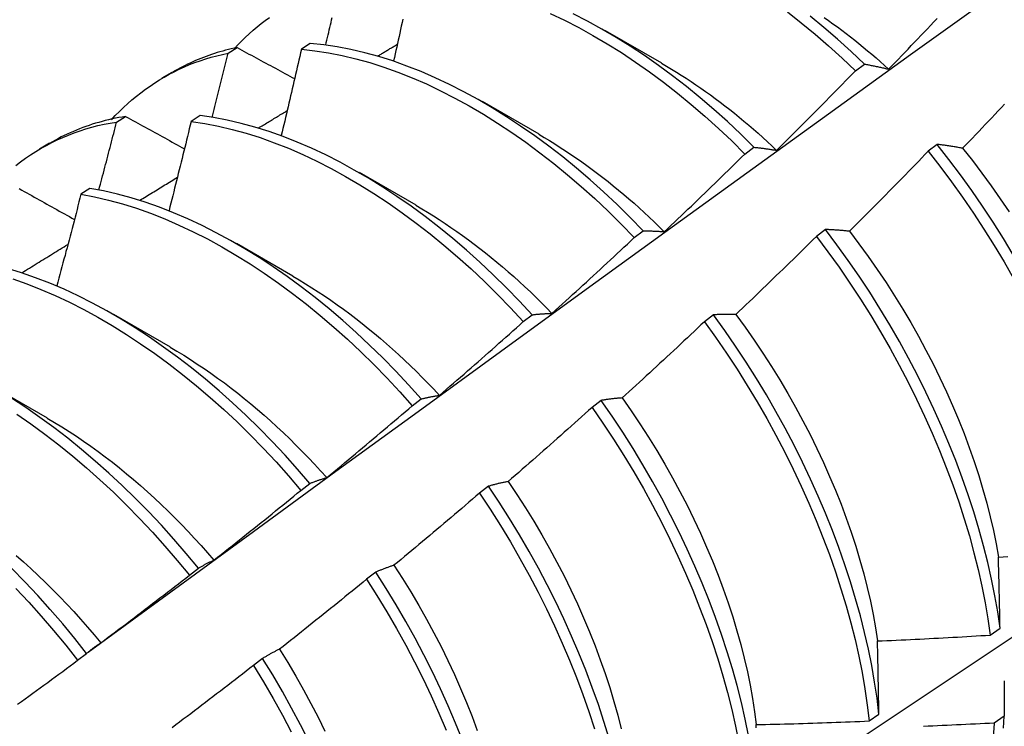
# Model space of a CAD drawing. Header units: inches. Extents: x 17 to 237, y 17 to 149.
# Tile 91 of 115: x 223.472 to 223.75, y 81.014 to 81.214. Entities that reach past the tile are written whole.
import ezdxf

# ---------------------------------------------------------------- set-up
doc = ezdxf.new("R2010")
doc.units = ezdxf.units.IN
doc.header["$MEASUREMENT"] = 0
doc.layers.add('Visible Edges(ANSI)', color=7, linetype='Continuous', lineweight=25)

msp = doc.modelspace()

# ---------------------------------------------------------------- linework, layer by layer
at = {"layer": 'Visible Edges(ANSI)'}
for p, q in [((223.63727, 81.21147), (223.65328, 81.20225)), ((223.5538, 81.20777), (223.55127, 81.20612)), ((223.5305, 81.20503), (223.53305, 81.2066)), ((223.70816, 81.20003), (223.71069, 81.20193)), ((223.51189, 81.19805), (223.5147, 81.19968)), ((223.60247, 81.19138), (223.61848, 81.18216)), ((223.52256, 81.18732), (223.52004, 81.18566)), ((223.49894, 81.18551), (223.50149, 81.1871)), ((223.47709, 81.17796), (223.4799, 81.17959)), ((223.73131, 81.17919), (223.72876, 81.17724)), ((223.67686, 81.17646), (223.67939, 81.17836)), ((223.56767, 81.17129), (223.58368, 81.16207)), ((223.49137, 81.16672), (223.48885, 81.16505)), ((223.64551, 81.15278), (223.64805, 81.1547)), ((223.69966, 81.15509), (223.6971, 81.15314)), ((223.53287, 81.15119), (223.54888, 81.14198)), ((223.49807, 81.1311), (223.51408, 81.12189)), ((223.61411, 81.12902), (223.61665, 81.13094)), ((223.66794, 81.13092), (223.66537, 81.12897)), ((223.46327, 81.11101), (223.47929, 81.1018)), ((223.58265, 81.10517), (223.5852, 81.1071)), ((223.63615, 81.10669), (223.63357, 81.10473)), ((223.55113, 81.08123), (223.55368, 81.08317)), ((223.60427, 81.0824), (223.6017, 81.08043)), ((223.51955, 81.05721), (223.52211, 81.05916)), ((223.57232, 81.05804), (223.56974, 81.05607)), ((223.74634, 81.04025), (223.74911, 81.04222)), ((223.4879, 81.03312), (223.49046, 81.03507)), ((223.54029, 81.03364), (223.5377, 81.03166)), ((223.71203, 81.01593), (223.71481, 81.01789)), ((223.75028, 81.01726), (223.74745, 81.01532))]:
    msp.add_line(p, q, dxfattribs=at)
at = {"layer": 'Visible Edges(ANSI)', "flags": 128}
for points in [[(223.4909, 81.03544), (223.5143, 81.05254), (223.53767, 81.0696), (223.56102, 81.08662), (223.58434, 81.1036), (223.60763, 81.12054), (223.6309, 81.13744), (223.65414, 81.1543), (223.67736, 81.17111), (223.70056, 81.18788), (223.72374, 81.2046), (223.7469, 81.22128), (223.77005, 81.2379), (223.79318, 81.25448), (223.81629, 81.271), (223.83939, 81.28748), (223.86248, 81.3039), (223.88555, 81.32027), (223.90862, 81.33658), (223.93168, 81.35283)], [(223.62171, 81.21626), (223.62575, 81.21434), (223.62979, 81.21227), (223.63383, 81.21004), (223.63786, 81.20767), (223.64188, 81.20516), (223.64589, 81.2025), (223.64988, 81.19971), (223.65385, 81.19677), (223.65778, 81.19371), (223.66168, 81.19051), (223.66555, 81.18718), (223.66937, 81.18373), (223.67314, 81.18015), (223.67686, 81.17646)], [(223.67939, 81.17836), (223.67567, 81.18205), (223.67189, 81.18562), (223.66807, 81.18906), (223.6642, 81.19238), (223.66029, 81.19557), (223.65636, 81.19863), (223.65239, 81.20155), (223.6484, 81.20433), (223.64439, 81.20698), (223.64037, 81.20948), (223.63633, 81.21184), (223.63229, 81.21405), (223.62825, 81.21611)], [(223.68888, 81.2167), (223.69281, 81.21363), (223.69671, 81.21042), (223.70057, 81.20708), (223.70439, 81.20362), (223.70816, 81.20003)], [(223.71069, 81.20193), (223.70692, 81.20551), (223.70309, 81.20897), (223.69923, 81.21229), (223.69533, 81.21549)], [(223.53225, 81.20626), (223.53328, 81.20736), (223.53433, 81.20843), (223.53539, 81.20948), (223.53648, 81.21049), (223.53759, 81.21148), (223.53872, 81.21244), (223.53986, 81.21337), (223.54103, 81.21427), (223.54221, 81.21514)], [(223.55816, 81.20731), (223.55833, 81.20803), (223.5585, 81.20874), (223.55866, 81.20945), (223.55883, 81.21016), (223.559, 81.21087), (223.55916, 81.21159), (223.55933, 81.2123), (223.5595, 81.21301), (223.55966, 81.21372), (223.55983, 81.21444), (223.55999, 81.21515)], [(223.57999, 81.21463), (223.57978, 81.21365), (223.57956, 81.21266), (223.57934, 81.21168), (223.57913, 81.21069), (223.57891, 81.20971), (223.57869, 81.20872), (223.57847, 81.20774), (223.57825, 81.20675), (223.57804, 81.20577), (223.57782, 81.20478), (223.5776, 81.2038), (223.57738, 81.20281)], [(223.69933, 81.21511), (223.70057, 81.21424), (223.7018, 81.21335), (223.70304, 81.21245), (223.70427, 81.21153), (223.7055, 81.2106), (223.70672, 81.20965), (223.70794, 81.20869), (223.70916, 81.20771), (223.71037, 81.20672), (223.71158, 81.20571), (223.71278, 81.20469), (223.71398, 81.20366), (223.71518, 81.20261), (223.71637, 81.20154), (223.71755, 81.20046)], [(223.71755, 81.20046), (223.71847, 81.20141), (223.71939, 81.20237), (223.72031, 81.20332), (223.72123, 81.20427), (223.72214, 81.20523), (223.72306, 81.20618), (223.72397, 81.20714), (223.72489, 81.20809), (223.7258, 81.20905), (223.72672, 81.21001), (223.72763, 81.21097), (223.72854, 81.21193), (223.72945, 81.21289), (223.73036, 81.21385), (223.73127, 81.21481)], [(223.64805, 81.1547), (223.64438, 81.15849), (223.64065, 81.16217), (223.63686, 81.16572), (223.63304, 81.16916), (223.62917, 81.17246), (223.62526, 81.17565), (223.62132, 81.1787), (223.61735, 81.18161), (223.61336, 81.18439), (223.60935, 81.18703), (223.60532, 81.18953), (223.60129, 81.19189), (223.59725, 81.19409), (223.59321, 81.19615), (223.58917, 81.19805), (223.58515, 81.19979), (223.58113, 81.20138), (223.57714, 81.2028), (223.57316, 81.20406), (223.56922, 81.20515), (223.5653, 81.20607), (223.56142, 81.20681), (223.55759, 81.20738), (223.5538, 81.20777)], [(223.57289, 81.20421), (223.57312, 81.20435), (223.57335, 81.20449), (223.57358, 81.20462), (223.57382, 81.20476), (223.57405, 81.2049), (223.57428, 81.20504), (223.57451, 81.20518), (223.57474, 81.20532), (223.57497, 81.20546), (223.5752, 81.20559), (223.57543, 81.20573), (223.57566, 81.20587), (223.57589, 81.20601), (223.57612, 81.20615), (223.57635, 81.20629), (223.57658, 81.20642), (223.57681, 81.20656), (223.57705, 81.2067), (223.57728, 81.20684), (223.57751, 81.20698), (223.57774, 81.20712), (223.57797, 81.20726), (223.5782, 81.20739), (223.57843, 81.20753)], [(223.49746, 81.18616), (223.49858, 81.18736), (223.49972, 81.18852), (223.50089, 81.18965), (223.50209, 81.19075), (223.5033, 81.19181), (223.50454, 81.19284), (223.50581, 81.19383), (223.50709, 81.19479), (223.5084, 81.19571), (223.50973, 81.1966), (223.51108, 81.19744), (223.51245, 81.19826), (223.51384, 81.19903), (223.51526, 81.19977), (223.51669, 81.20047), (223.51815, 81.20113), (223.51963, 81.20176), (223.52112, 81.20234), (223.52264, 81.20289), (223.52417, 81.2034), (223.52572, 81.20387), (223.5273, 81.2043), (223.52889, 81.20468), (223.5305, 81.20503)], [(223.53305, 81.2066), (223.53223, 81.20643), (223.53142, 81.20624), (223.53061, 81.20605), (223.5298, 81.20584), (223.529, 81.20562), (223.52821, 81.2054), (223.52742, 81.20516), (223.52663, 81.20491), (223.52585, 81.20465), (223.52507, 81.20439), (223.5243, 81.20411), (223.52354, 81.20382), (223.52278, 81.20352), (223.52202, 81.20321), (223.52127, 81.2029), (223.52053, 81.20257), (223.51979, 81.20223), (223.51905, 81.20188), (223.51832, 81.20152), (223.5176, 81.20116), (223.51688, 81.20078), (223.51617, 81.20039), (223.51546, 81.2), (223.51476, 81.19959)], [(223.52602, 81.18684), (223.52621, 81.1876), (223.5264, 81.18835), (223.52659, 81.18911), (223.52678, 81.18987), (223.52697, 81.19063), (223.52716, 81.19139), (223.52734, 81.19215), (223.52753, 81.1929), (223.52772, 81.19366), (223.52791, 81.19442), (223.52809, 81.19518), (223.52828, 81.19594), (223.52847, 81.19669), (223.52865, 81.19745), (223.52884, 81.19821), (223.52902, 81.19897), (223.52921, 81.19973), (223.52939, 81.20048), (223.52958, 81.20124), (223.52976, 81.202), (223.52995, 81.20276), (223.53013, 81.20352), (223.53031, 81.20427), (223.5305, 81.20503)], [(223.53305, 81.2066), (223.53372, 81.20624), (223.5344, 81.20587), (223.53507, 81.2055), (223.53575, 81.20514), (223.53643, 81.20477), (223.5371, 81.20441), (223.53778, 81.20404), (223.53846, 81.20367), (223.53914, 81.20331), (223.53982, 81.20294), (223.54049, 81.20258), (223.54117, 81.20221), (223.54185, 81.20184), (223.54253, 81.20148), (223.54321, 81.20111), (223.5439, 81.20074), (223.54458, 81.20038), (223.54526, 81.20001), (223.54594, 81.19964), (223.54662, 81.19927), (223.54731, 81.19891), (223.54799, 81.19854), (223.54867, 81.19817), (223.54936, 81.19781)], [(223.55127, 81.20612), (223.55104, 81.20511), (223.55081, 81.20409), (223.55057, 81.20307), (223.55034, 81.20205), (223.55011, 81.20104), (223.54987, 81.20002), (223.54964, 81.199), (223.5494, 81.19798), (223.54916, 81.19696), (223.54893, 81.19595), (223.54869, 81.19493), (223.54845, 81.19391), (223.54821, 81.19289), (223.54798, 81.19187), (223.54774, 81.19085), (223.5475, 81.18983), (223.54726, 81.18882), (223.54702, 81.1878), (223.54678, 81.18678), (223.54654, 81.18576), (223.54629, 81.18474), (223.54605, 81.18372), (223.54581, 81.1827), (223.54557, 81.18168)], [(223.55127, 81.20612), (223.55507, 81.20572), (223.55891, 81.20514), (223.56279, 81.20438), (223.5667, 81.20345), (223.57065, 81.20235), (223.57463, 81.20108), (223.57862, 81.19964), (223.58264, 81.19804), (223.58667, 81.19629), (223.5907, 81.19437), (223.59474, 81.19231), (223.59878, 81.19009), (223.60282, 81.18772), (223.60684, 81.18521), (223.61085, 81.18256), (223.61484, 81.17977), (223.61881, 81.17684), (223.62275, 81.17378), (223.62665, 81.17059), (223.63052, 81.16727), (223.63434, 81.16383), (223.63812, 81.16027), (223.64184, 81.15658), (223.64551, 81.15278)], [(223.65328, 81.20214), (223.65467, 81.20133), (223.65606, 81.2005), (223.65745, 81.19965), (223.65884, 81.19879), (223.66022, 81.1979), (223.6616, 81.19699), (223.66299, 81.19606), (223.66436, 81.19512), (223.66574, 81.19415), (223.66711, 81.19317), (223.66848, 81.19217), (223.66984, 81.19115), (223.6712, 81.19011), (223.67255, 81.18905), (223.6739, 81.18798), (223.67525, 81.18688), (223.67659, 81.18577), (223.67793, 81.18464), (223.67925, 81.18349), (223.68058, 81.18233), (223.6819, 81.18115), (223.68321, 81.17995), (223.68451, 81.17874), (223.68581, 81.1775)], [(223.71069, 81.20193), (223.71097, 81.20188), (223.71125, 81.20183), (223.71153, 81.20178), (223.71181, 81.20173), (223.71209, 81.20167), (223.71237, 81.20162), (223.71265, 81.20156), (223.71293, 81.20151), (223.71322, 81.20145), (223.7135, 81.20139), (223.71379, 81.20133), (223.71407, 81.20127), (223.71436, 81.20121), (223.71465, 81.20114), (223.71493, 81.20108), (223.71522, 81.20102), (223.71551, 81.20095), (223.7158, 81.20088), (223.71609, 81.20082), (223.71638, 81.20075), (223.71667, 81.20068), (223.71696, 81.20061), (223.71726, 81.20054), (223.71755, 81.20046)], [(223.68581, 81.1775), (223.68675, 81.17843), (223.68769, 81.17936), (223.68863, 81.18029), (223.68957, 81.18122), (223.6905, 81.18216), (223.69144, 81.18309), (223.69238, 81.18402), (223.69331, 81.18496), (223.69425, 81.18589), (223.69518, 81.18683), (223.69611, 81.18777), (223.69704, 81.18871), (223.69797, 81.18965), (223.6989, 81.19059), (223.69983, 81.19153), (223.70076, 81.19247), (223.70169, 81.19341), (223.70262, 81.19435), (223.70354, 81.1953), (223.70447, 81.19624), (223.70539, 81.19719), (223.70632, 81.19813), (223.70724, 81.19908), (223.70816, 81.20003)], [(223.7504, 81.19058), (223.74949, 81.18962), (223.74858, 81.18865), (223.74767, 81.18769), (223.74676, 81.18672), (223.74585, 81.18576), (223.74493, 81.1848), (223.74402, 81.18383), (223.74311, 81.18287), (223.74219, 81.18191), (223.74127, 81.18095), (223.74036, 81.18), (223.73944, 81.17904), (223.73852, 81.17808)], [(223.61665, 81.13094), (223.61303, 81.13483), (223.60936, 81.13861), (223.60562, 81.14228), (223.60184, 81.14582), (223.59801, 81.14925), (223.59413, 81.15255), (223.59023, 81.15572), (223.58628, 81.15877), (223.58231, 81.16168), (223.57832, 81.16445), (223.57431, 81.16709), (223.57028, 81.16959), (223.56625, 81.17193), (223.56221, 81.17414), (223.55817, 81.17619), (223.55413, 81.17808), (223.55011, 81.17982), (223.54609, 81.1814), (223.5421, 81.18281), (223.53813, 81.18406), (223.53418, 81.18514), (223.53027, 81.18604), (223.5264, 81.18677), (223.52256, 81.18732)], [(223.53911, 81.18382), (223.53945, 81.18403), (223.53979, 81.18423), (223.54013, 81.18444), (223.54046, 81.18464), (223.5408, 81.18485), (223.54114, 81.18505), (223.54148, 81.18526), (223.54182, 81.18546), (223.54216, 81.18567), (223.5425, 81.18587), (223.54284, 81.18608), (223.54317, 81.18628), (223.54351, 81.18649), (223.54385, 81.18669), (223.54419, 81.1869), (223.54453, 81.1871), (223.54487, 81.18731), (223.54521, 81.18751), (223.54555, 81.18772), (223.54589, 81.18792), (223.54623, 81.18813), (223.54656, 81.18834), (223.5469, 81.18854), (223.54724, 81.18875)], [(223.47037, 81.17323), (223.47176, 81.17428), (223.47316, 81.17529), (223.4746, 81.17626), (223.47605, 81.17719), (223.47754, 81.17807), (223.47905, 81.17891), (223.48058, 81.17971), (223.48214, 81.18047), (223.48372, 81.18118), (223.48532, 81.18184), (223.48694, 81.18246), (223.48859, 81.18304), (223.49026, 81.18357), (223.49196, 81.18405), (223.49367, 81.18449), (223.49541, 81.18488), (223.49716, 81.18522), (223.49894, 81.18551)], [(223.50149, 81.1871), (223.50052, 81.18694), (223.49955, 81.18676), (223.49859, 81.18658), (223.49764, 81.18638), (223.49669, 81.18616), (223.49575, 81.18593), (223.49482, 81.18569), (223.49389, 81.18543), (223.49297, 81.18516), (223.49206, 81.18488), (223.49115, 81.18458), (223.49025, 81.18426), (223.48935, 81.18394), (223.48847, 81.1836), (223.48759, 81.18325), (223.48671, 81.18288), (223.48584, 81.1825), (223.48498, 81.18211), (223.48413, 81.1817), (223.48329, 81.18129), (223.48245, 81.18085), (223.48161, 81.18041), (223.48079, 81.17995), (223.47997, 81.17948)], [(223.49393, 81.16627), (223.49414, 81.16708), (223.49435, 81.16788), (223.49456, 81.16868), (223.49477, 81.16948), (223.49499, 81.17028), (223.4952, 81.17108), (223.49541, 81.17189), (223.49562, 81.17269), (223.49583, 81.17349), (223.49604, 81.17429), (223.49625, 81.17509), (223.49646, 81.17589), (223.49666, 81.1767), (223.49687, 81.1775), (223.49708, 81.1783), (223.49729, 81.1791), (223.4975, 81.1799), (223.4977, 81.1807), (223.49791, 81.18151), (223.49812, 81.18231), (223.49832, 81.18311), (223.49853, 81.18391), (223.49873, 81.18471), (223.49894, 81.18551)], [(223.50149, 81.1871), (223.50218, 81.18672), (223.50287, 81.18634), (223.50356, 81.18595), (223.50425, 81.18557), (223.50494, 81.18519), (223.50563, 81.18481), (223.50632, 81.18443), (223.50701, 81.18405), (223.50771, 81.18367), (223.5084, 81.18329), (223.50909, 81.18291), (223.50979, 81.18253), (223.51048, 81.18215), (223.51118, 81.18177), (223.51187, 81.18138), (223.51257, 81.181), (223.51327, 81.18062), (223.51396, 81.18024), (223.51466, 81.17986), (223.51536, 81.17948), (223.51606, 81.17909), (223.51676, 81.17871), (223.51745, 81.17833), (223.51815, 81.17795)], [(223.52004, 81.18566), (223.51979, 81.18461), (223.51953, 81.18356), (223.51927, 81.18251), (223.51902, 81.18146), (223.51876, 81.18041), (223.5185, 81.17936), (223.51824, 81.17831), (223.51799, 81.17726), (223.51773, 81.17621), (223.51747, 81.17516), (223.51721, 81.17411), (223.51695, 81.17306), (223.51669, 81.17201), (223.51642, 81.17096), (223.51616, 81.16991), (223.5159, 81.16886), (223.51564, 81.16781), (223.51537, 81.16676), (223.51511, 81.16571), (223.51484, 81.16465), (223.51458, 81.1636), (223.51431, 81.16255), (223.51405, 81.1615), (223.51378, 81.16045)], [(223.52004, 81.18566), (223.52388, 81.1851), (223.52776, 81.18436), (223.53167, 81.18344), (223.53562, 81.18235), (223.53959, 81.18109), (223.54359, 81.17966), (223.5476, 81.17807), (223.55163, 81.17632), (223.55566, 81.17441), (223.5597, 81.17235), (223.56374, 81.17014), (223.56778, 81.16778), (223.5718, 81.16527), (223.57581, 81.16262), (223.5798, 81.15984), (223.58377, 81.15692), (223.58771, 81.15386), (223.59162, 81.15068), (223.59549, 81.14737), (223.59932, 81.14393), (223.6031, 81.14038), (223.60683, 81.1367), (223.6105, 81.13292), (223.61411, 81.12902)], [(223.61848, 81.18205), (223.62001, 81.18116), (223.62153, 81.18024), (223.62306, 81.1793), (223.62458, 81.17834), (223.6261, 81.17736), (223.62761, 81.17635), (223.62913, 81.17532), (223.63064, 81.17426), (223.63214, 81.17319), (223.63365, 81.17209), (223.63514, 81.17096), (223.63663, 81.16982), (223.63812, 81.16866), (223.6396, 81.16747), (223.64108, 81.16626), (223.64255, 81.16503), (223.64401, 81.16378), (223.64546, 81.16251), (223.64691, 81.16122), (223.64835, 81.1599), (223.64978, 81.15857), (223.65121, 81.15722), (223.65262, 81.15585), (223.65403, 81.15446)], [(223.73852, 81.17808), (223.73821, 81.17814), (223.73791, 81.17819), (223.7376, 81.17825), (223.73729, 81.1783), (223.73699, 81.17836), (223.73668, 81.17841), (223.73638, 81.17846), (223.73607, 81.17851), (223.73577, 81.17856), (223.73547, 81.17861), (223.73517, 81.17865), (223.73487, 81.1787), (223.73457, 81.17875), (223.73427, 81.17879), (223.73397, 81.17883), (223.73367, 81.17888), (223.73337, 81.17892), (223.73308, 81.17896), (223.73278, 81.179), (223.73249, 81.17904), (223.73219, 81.17908), (223.7319, 81.17911), (223.73161, 81.17915), (223.73131, 81.17919)], [(223.75284, 81.14787), (223.75004, 81.15253), (223.74715, 81.15713), (223.74416, 81.16168), (223.74108, 81.16617), (223.73791, 81.17058), (223.73465, 81.17493), (223.73131, 81.17919)], [(223.65403, 81.15446), (223.65499, 81.15536), (223.65595, 81.15627), (223.65691, 81.15718), (223.65787, 81.15809), (223.65882, 81.159), (223.65978, 81.15991), (223.66074, 81.16082), (223.66169, 81.16173), (223.66264, 81.16265), (223.6636, 81.16356), (223.66455, 81.16448), (223.6655, 81.16539), (223.66645, 81.16631), (223.6674, 81.16723), (223.66835, 81.16815), (223.6693, 81.16907), (223.67025, 81.16999), (223.6712, 81.17091), (223.67214, 81.17183), (223.67309, 81.17275), (223.67403, 81.17368), (223.67498, 81.1746), (223.67592, 81.17553), (223.67686, 81.17646)], [(223.67939, 81.17836), (223.67965, 81.17834), (223.67991, 81.17831), (223.68018, 81.17829), (223.68044, 81.17826), (223.6807, 81.17823), (223.68096, 81.1782), (223.68123, 81.17817), (223.68149, 81.17814), (223.68176, 81.17811), (223.68202, 81.17808), (223.68229, 81.17804), (223.68256, 81.17801), (223.68282, 81.17797), (223.68309, 81.17793), (223.68336, 81.17789), (223.68363, 81.17785), (223.6839, 81.17781), (223.68417, 81.17777), (223.68444, 81.17773), (223.68471, 81.17769), (223.68499, 81.17764), (223.68526, 81.1776), (223.68553, 81.17755), (223.68581, 81.1775)], [(223.72876, 81.17724), (223.72784, 81.17629), (223.72692, 81.17534), (223.72599, 81.17438), (223.72507, 81.17343), (223.72414, 81.17248), (223.72322, 81.17153), (223.72229, 81.17058), (223.72137, 81.16963), (223.72044, 81.16869), (223.71951, 81.16774), (223.71858, 81.16679), (223.71765, 81.16585), (223.71672, 81.16491), (223.71579, 81.16396), (223.71486, 81.16302), (223.71393, 81.16208), (223.71299, 81.16114), (223.71206, 81.1602), (223.71112, 81.15926), (223.71019, 81.15832), (223.70925, 81.15739), (223.70831, 81.15645), (223.70737, 81.15551), (223.70644, 81.15458)], [(223.72876, 81.17724), (223.73209, 81.17298), (223.73534, 81.16863), (223.73851, 81.16421), (223.74158, 81.15971), (223.74456, 81.15516), (223.74745, 81.15055), (223.75024, 81.14589), (223.75293, 81.14118)], [(223.73852, 81.17808), (223.74128, 81.1746), (223.74398, 81.17106), (223.74661, 81.16746), (223.74917, 81.1638), (223.75165, 81.1601)], [(223.50551, 81.16336), (223.50595, 81.16363), (223.5064, 81.1639), (223.50684, 81.16417), (223.50728, 81.16445), (223.50773, 81.16472), (223.50817, 81.16499), (223.50861, 81.16526), (223.50906, 81.16553), (223.5095, 81.1658), (223.50994, 81.16607), (223.51039, 81.16634), (223.51083, 81.16661), (223.51127, 81.16688), (223.51172, 81.16715), (223.51216, 81.16742), (223.5126, 81.1677), (223.51305, 81.16797), (223.51349, 81.16824), (223.51393, 81.16851), (223.51438, 81.16878), (223.51482, 81.16905), (223.51526, 81.16932), (223.51571, 81.16959), (223.51615, 81.16986)], [(223.61118, 80.94634), (223.63348, 80.9609), (223.65574, 80.9755), (223.67795, 80.99013), (223.70013, 81.00479), (223.72227, 81.01948), (223.74436, 81.0342), (223.76642, 81.04895), (223.78844, 81.06373), (223.81041, 81.07853), (223.83235, 81.09336), (223.85424, 81.10821), (223.8761, 81.12309), (223.89791, 81.13799), (223.91969, 81.15291), (223.94143, 81.16784)], [(223.47139, 81.16665), (223.4721, 81.16625), (223.4728, 81.16586), (223.47351, 81.16546), (223.47421, 81.16507), (223.47492, 81.16467), (223.47563, 81.16428), (223.47634, 81.16388), (223.47704, 81.16349), (223.47775, 81.16309), (223.47846, 81.1627), (223.47917, 81.1623), (223.47988, 81.16191), (223.48059, 81.16151), (223.4813, 81.16111), (223.48201, 81.16072), (223.48272, 81.16032), (223.48344, 81.15992), (223.48415, 81.15953), (223.48486, 81.15913), (223.48558, 81.15873), (223.48629, 81.15834), (223.48701, 81.15794)], [(223.48885, 81.16505), (223.48857, 81.16397), (223.48829, 81.16289), (223.48801, 81.16181), (223.48773, 81.16073), (223.48745, 81.15965), (223.48717, 81.15857), (223.48689, 81.15749), (223.48661, 81.15641), (223.48632, 81.15533), (223.48604, 81.15425), (223.48576, 81.15317), (223.48547, 81.15209), (223.48519, 81.15101), (223.4849, 81.14993), (223.48461, 81.14885), (223.48433, 81.14777), (223.48404, 81.14669), (223.48375, 81.14561), (223.48347, 81.14453), (223.48318, 81.14344), (223.48289, 81.14236), (223.4826, 81.14128), (223.48231, 81.1402), (223.48202, 81.13912)], [(223.48885, 81.16505), (223.49273, 81.16433), (223.49664, 81.16342), (223.50058, 81.16234), (223.50455, 81.1611), (223.50855, 81.15968), (223.51256, 81.1581), (223.51659, 81.15636), (223.52062, 81.15445), (223.52466, 81.1524), (223.5287, 81.15019), (223.53274, 81.14784), (223.53676, 81.14533), (223.54077, 81.14269), (223.54476, 81.13991), (223.54873, 81.13699), (223.55268, 81.13394), (223.55658, 81.13076), (223.56046, 81.12746), (223.56429, 81.12403), (223.56807, 81.12048), (223.5718, 81.11682), (223.57548, 81.11305), (223.5791, 81.10916), (223.58265, 81.10517)], [(223.5852, 81.1071), (223.58164, 81.11108), (223.57802, 81.11496), (223.57433, 81.11873), (223.5706, 81.12238), (223.56681, 81.12592), (223.56298, 81.12934), (223.5591, 81.13263), (223.55519, 81.1358), (223.55125, 81.13884), (223.54727, 81.14175), (223.54328, 81.14452), (223.53927, 81.14715), (223.53524, 81.14964), (223.53121, 81.15199), (223.52717, 81.15418), (223.52313, 81.15623), (223.51909, 81.15812), (223.51507, 81.15985), (223.51106, 81.16141), (223.50706, 81.16282), (223.50309, 81.16405), (223.49915, 81.16512), (223.49524, 81.16601), (223.49137, 81.16672)], [(223.58368, 81.16195), (223.58534, 81.16098), (223.587, 81.15998), (223.58866, 81.15895), (223.59032, 81.1579), (223.59197, 81.15681), (223.59362, 81.1557), (223.59527, 81.15456), (223.59691, 81.15339), (223.59855, 81.1522), (223.60018, 81.15098), (223.6018, 81.14974), (223.60342, 81.14847), (223.60504, 81.14717), (223.60664, 81.14585), (223.60824, 81.14451), (223.60983, 81.14314), (223.61141, 81.14174), (223.61298, 81.14032), (223.61455, 81.13888), (223.6161, 81.13742), (223.61764, 81.13593), (223.61918, 81.13442), (223.6207, 81.13288), (223.62221, 81.13133)], [(223.64805, 81.1547), (223.64829, 81.1547), (223.64853, 81.1547), (223.64878, 81.1547), (223.64902, 81.1547), (223.64926, 81.1547), (223.64951, 81.15469), (223.64976, 81.15469), (223.65, 81.15468), (223.65025, 81.15468), (223.6505, 81.15467), (223.65075, 81.15466), (223.65099, 81.15465), (223.65124, 81.15464), (223.65149, 81.15463), (223.65174, 81.15462), (223.652, 81.1546), (223.65225, 81.15459), (223.6525, 81.15457), (223.65275, 81.15456), (223.65301, 81.15454), (223.65326, 81.15452), (223.65352, 81.1545), (223.65377, 81.15448), (223.65403, 81.15446)], [(223.70644, 81.15458), (223.70614, 81.15461), (223.70586, 81.15464), (223.70557, 81.15467), (223.70528, 81.1547), (223.70499, 81.15473), (223.7047, 81.15476), (223.70442, 81.15478), (223.70413, 81.15481), (223.70385, 81.15483), (223.70356, 81.15486), (223.70328, 81.15488), (223.703, 81.1549), (223.70271, 81.15492), (223.70243, 81.15494), (223.70215, 81.15496), (223.70187, 81.15498), (223.70159, 81.155), (223.70132, 81.15501), (223.70104, 81.15503), (223.70076, 81.15504), (223.70049, 81.15506), (223.70021, 81.15507), (223.69994, 81.15508), (223.69966, 81.15509)], [(223.74911, 81.04222), (223.74845, 81.04679), (223.74765, 81.05141), (223.74672, 81.05608), (223.74565, 81.0608), (223.74444, 81.06555), (223.74311, 81.07034), (223.74166, 81.07515), (223.74007, 81.07998), (223.73837, 81.08482), (223.73654, 81.08967), (223.7346, 81.09453), (223.73254, 81.09938), (223.73037, 81.10422), (223.72809, 81.10904), (223.72569, 81.11384), (223.7232, 81.11862), (223.72059, 81.12336), (223.71789, 81.12806), (223.71509, 81.13271), (223.71219, 81.13732), (223.70919, 81.14186), (223.70611, 81.14634), (223.70293, 81.15075), (223.69966, 81.15509)], [(223.70644, 81.15458), (223.70914, 81.15104), (223.71177, 81.14744), (223.71433, 81.14379), (223.71682, 81.14008), (223.71923, 81.13633), (223.72157, 81.13254), (223.72383, 81.12871), (223.72601, 81.12485), (223.72811, 81.12096), (223.73013, 81.11705), (223.73206, 81.11311), (223.73391, 81.10917), (223.73567, 81.10521), (223.73734, 81.10125), (223.73891, 81.09729), (223.74039, 81.09333), (223.74178, 81.08938), (223.74307, 81.08544), (223.74426, 81.08152), (223.74534, 81.07762), (223.74633, 81.07375), (223.74721, 81.06991), (223.74799, 81.0661), (223.74865, 81.06233)], [(223.62221, 81.13133), (223.62319, 81.13221), (223.62417, 81.13309), (223.62515, 81.13398), (223.62612, 81.13487), (223.6271, 81.13575), (223.62808, 81.13664), (223.62905, 81.13753), (223.63003, 81.13842), (223.631, 81.13931), (223.63197, 81.1402), (223.63294, 81.1411), (223.63392, 81.14199), (223.63489, 81.14289), (223.63586, 81.14378), (223.63683, 81.14468), (223.63779, 81.14557), (223.63876, 81.14647), (223.63973, 81.14737), (223.64069, 81.14827), (223.64166, 81.14917), (223.64262, 81.15007), (223.64359, 81.15098), (223.64455, 81.15188), (223.64551, 81.15278)], [(223.6971, 81.15314), (223.69616, 81.15221), (223.69522, 81.15128), (223.69427, 81.15035), (223.69333, 81.14942), (223.69238, 81.14849), (223.69144, 81.14756), (223.69049, 81.14664), (223.68955, 81.14571), (223.6886, 81.14479), (223.68765, 81.14386), (223.6867, 81.14294), (223.68575, 81.14202), (223.6848, 81.14109), (223.68385, 81.14017), (223.68289, 81.13925), (223.68194, 81.13834), (223.68099, 81.13742), (223.68003, 81.1365), (223.67908, 81.13558), (223.67812, 81.13467), (223.67716, 81.13375), (223.67621, 81.13284), (223.67525, 81.13193), (223.67429, 81.13102)], [(223.6971, 81.15314), (223.70036, 81.1488), (223.70353, 81.14438), (223.70661, 81.1399), (223.7096, 81.13535), (223.71249, 81.13074), (223.71529, 81.12608), (223.71798, 81.12138), (223.72058, 81.11663), (223.72307, 81.11186), (223.72545, 81.10705), (223.72773, 81.10223), (223.72989, 81.09739), (223.73194, 81.09254), (223.73387, 81.08768), (223.73569, 81.08283), (223.73739, 81.07799), (223.73896, 81.07316), (223.74041, 81.06835), (223.74173, 81.06357), (223.74292, 81.05881), (223.74398, 81.0541), (223.7449, 81.04943), (223.74569, 81.04482), (223.74634, 81.04025)], [(223.47209, 81.14283), (223.47263, 81.14317), (223.47318, 81.1435), (223.47372, 81.14384), (223.47427, 81.14417), (223.47481, 81.14451), (223.47535, 81.14484), (223.4759, 81.14518), (223.47644, 81.14551), (223.47699, 81.14585), (223.47753, 81.14619), (223.47808, 81.14652), (223.47862, 81.14686), (223.47916, 81.14719), (223.47971, 81.14753), (223.48025, 81.14786), (223.4808, 81.1482), (223.48134, 81.14853), (223.48188, 81.14887), (223.48243, 81.1492), (223.48297, 81.14954), (223.48352, 81.14987), (223.48406, 81.15021), (223.48461, 81.15054), (223.48515, 81.15088)], [(223.55368, 81.08317), (223.55019, 81.08724), (223.54663, 81.09122), (223.543, 81.09508), (223.53931, 81.09884), (223.53557, 81.10249), (223.53178, 81.10602), (223.52794, 81.10943), (223.52407, 81.11272), (223.52015, 81.11589), (223.51621, 81.11892), (223.51223, 81.12182), (223.50824, 81.12459), (223.50423, 81.12722), (223.5002, 81.1297), (223.49617, 81.13204), (223.49213, 81.13423), (223.48809, 81.13627), (223.48405, 81.13815), (223.48003, 81.13987), (223.47602, 81.14143), (223.47203, 81.14282), (223.46806, 81.14405)], [(223.46952, 81.1411), (223.47351, 81.1397), (223.47752, 81.13813), (223.48155, 81.13639), (223.48558, 81.1345), (223.48962, 81.13245), (223.49366, 81.13025), (223.4977, 81.1279), (223.50172, 81.1254), (223.50573, 81.12276), (223.50973, 81.11998), (223.5137, 81.11707), (223.51764, 81.11403), (223.52155, 81.11085), (223.52542, 81.10755), (223.52926, 81.10413), (223.53305, 81.10059), (223.53678, 81.09694), (223.54046, 81.09317), (223.54409, 81.08929), (223.54764, 81.08531), (223.55113, 81.08123)], [(223.54887, 81.14187), (223.55067, 81.14081), (223.55247, 81.13972), (223.55427, 81.1386), (223.55606, 81.13745), (223.55785, 81.13626), (223.55963, 81.13505), (223.56141, 81.1338), (223.56318, 81.13252), (223.56495, 81.13121), (223.56671, 81.12987), (223.56846, 81.12849), (223.57021, 81.12709), (223.57194, 81.12566), (223.57367, 81.12421), (223.57539, 81.12272), (223.5771, 81.1212), (223.5788, 81.11966), (223.58048, 81.11809), (223.58216, 81.11649), (223.58382, 81.11487), (223.58547, 81.11322), (223.58711, 81.11154), (223.58873, 81.10984), (223.59034, 81.10812)], [(223.59034, 81.10812), (223.59134, 81.10898), (223.59234, 81.10984), (223.59334, 81.1107), (223.59433, 81.11156), (223.59533, 81.11243), (223.59632, 81.11329), (223.59732, 81.11416), (223.59831, 81.11503), (223.59931, 81.11589), (223.6003, 81.11676), (223.60129, 81.11763), (223.60228, 81.1185), (223.60327, 81.11937), (223.60426, 81.12025), (223.60525, 81.12112), (223.60624, 81.12199), (223.60722, 81.12287), (223.60821, 81.12375), (223.6092, 81.12462), (223.61018, 81.1255), (223.61116, 81.12638), (223.61215, 81.12726), (223.61313, 81.12814), (223.61411, 81.12902)], [(223.61665, 81.13094), (223.61688, 81.13097), (223.6171, 81.131), (223.61733, 81.13102), (223.61755, 81.13105), (223.61778, 81.13107), (223.61801, 81.1311), (223.61824, 81.13112), (223.61846, 81.13114), (223.61869, 81.13116), (223.61892, 81.13118), (223.61915, 81.13119), (223.61939, 81.13121), (223.61962, 81.13122), (223.61985, 81.13124), (223.62008, 81.13125), (223.62032, 81.13126), (223.62055, 81.13128), (223.62079, 81.13129), (223.62102, 81.1313), (223.62126, 81.1313), (223.62149, 81.13131), (223.62173, 81.13132), (223.62197, 81.13132), (223.62221, 81.13133)], [(223.66537, 81.12897), (223.66441, 81.12806), (223.66345, 81.12715), (223.66249, 81.12624), (223.66152, 81.12534), (223.66056, 81.12443), (223.65959, 81.12353), (223.65862, 81.12262), (223.65766, 81.12172), (223.65669, 81.12082), (223.65572, 81.11992), (223.65475, 81.11902), (223.65378, 81.11812), (223.65281, 81.11722), (223.65184, 81.11632), (223.65086, 81.11543), (223.64989, 81.11453), (223.64892, 81.11364), (223.64794, 81.11274), (223.64697, 81.11185), (223.64599, 81.11096), (223.64501, 81.11007), (223.64404, 81.10918), (223.64306, 81.10829), (223.64208, 81.1074)], [(223.66537, 81.12897), (223.66856, 81.12456), (223.67164, 81.12007), (223.67464, 81.11553), (223.67754, 81.11093), (223.68034, 81.10627), (223.68304, 81.10157), (223.68564, 81.09683), (223.68813, 81.09206), (223.69052, 81.08725), (223.6928, 81.08243), (223.69497, 81.07759), (223.69702, 81.07274), (223.69896, 81.06788), (223.70078, 81.06303), (223.70248, 81.05819), (223.70406, 81.05336), (223.70551, 81.04854), (223.70684, 81.04376), (223.70804, 81.03901), (223.70911, 81.03429), (223.71004, 81.02962), (223.71084, 81.025), (223.71151, 81.02043), (223.71203, 81.01593)], [(223.67429, 81.13102), (223.67402, 81.13102), (223.67374, 81.13103), (223.67347, 81.13103), (223.6732, 81.13104), (223.67293, 81.13104), (223.67266, 81.13104), (223.67239, 81.13105), (223.67213, 81.13105), (223.67186, 81.13105), (223.67159, 81.13104), (223.67133, 81.13104), (223.67106, 81.13104), (223.6708, 81.13103), (223.67054, 81.13103), (223.67027, 81.13102), (223.67001, 81.13102), (223.66975, 81.13101), (223.66949, 81.131), (223.66923, 81.13099), (223.66897, 81.13098), (223.66871, 81.13097), (223.66845, 81.13095), (223.6682, 81.13094), (223.66794, 81.13092)], [(223.71481, 81.01789), (223.71427, 81.0224), (223.7136, 81.02697), (223.71279, 81.0316), (223.71184, 81.03627), (223.71076, 81.04099), (223.70955, 81.04575), (223.70822, 81.05053), (223.70675, 81.05534), (223.70517, 81.06018), (223.70346, 81.06502), (223.70163, 81.06988), (223.69968, 81.07473), (223.69762, 81.07958), (223.69544, 81.08442), (223.69315, 81.08924), (223.69076, 81.09404), (223.68826, 81.09881), (223.68565, 81.10355), (223.68294, 81.10825), (223.68013, 81.1129), (223.67723, 81.1175), (223.67422, 81.12204), (223.67113, 81.12652), (223.66794, 81.13092)], [(223.67429, 81.13102), (223.67693, 81.12742), (223.67949, 81.12377), (223.68198, 81.12006), (223.6844, 81.11631), (223.68674, 81.11252), (223.689, 81.10869), (223.69118, 81.10483), (223.69328, 81.10095), (223.6953, 81.09703), (223.69723, 81.0931), (223.69908, 81.08916), (223.70083, 81.0852), (223.7025, 81.08124), (223.70408, 81.07728), (223.70556, 81.07332), (223.70694, 81.06937), (223.70823, 81.06543), (223.70942, 81.06151), (223.71051, 81.05761), (223.7115, 81.05373), (223.71239, 81.04989), (223.71317, 81.04608), (223.71384, 81.04231), (223.7144, 81.03859)], [(223.51407, 81.12178), (223.51601, 81.12064), (223.51794, 81.11947), (223.51987, 81.11825), (223.5218, 81.117), (223.52372, 81.11571), (223.52564, 81.11439), (223.52755, 81.11303), (223.52945, 81.11163), (223.53134, 81.1102), (223.53323, 81.10873), (223.53511, 81.10723), (223.53698, 81.10569), (223.53884, 81.10413), (223.54069, 81.10253), (223.54253, 81.10089), (223.54435, 81.09923), (223.54616, 81.09753), (223.54796, 81.09581), (223.54974, 81.09405), (223.55151, 81.09226), (223.55327, 81.09045), (223.555, 81.0886), (223.55672, 81.08673), (223.55843, 81.08483)], [(223.52211, 81.05916), (223.51868, 81.06332), (223.51518, 81.06738), (223.51161, 81.07135), (223.50798, 81.0752), (223.50429, 81.07896), (223.50054, 81.0826), (223.49675, 81.08612), (223.49291, 81.08953), (223.48903, 81.09281), (223.48512, 81.09597), (223.48117, 81.099), (223.4772, 81.1019), (223.4732, 81.10466), (223.46919, 81.10729)], [(223.5852, 81.1071), (223.5854, 81.10715), (223.58561, 81.10721), (223.58582, 81.10726), (223.58603, 81.10731), (223.58624, 81.10736), (223.58645, 81.10741), (223.58666, 81.10746), (223.58687, 81.10751), (223.58709, 81.10755), (223.5873, 81.1076), (223.58751, 81.10764), (223.58773, 81.10768), (223.58794, 81.10773), (223.58816, 81.10777), (223.58837, 81.10781), (223.58859, 81.10784), (223.58881, 81.10788), (223.58902, 81.10792), (223.58924, 81.10795), (223.58946, 81.10799), (223.58968, 81.10802), (223.5899, 81.10805), (223.59012, 81.10809), (223.59034, 81.10812)], [(223.64208, 81.1074), (223.64182, 81.10738), (223.64157, 81.10736), (223.64132, 81.10734), (223.64106, 81.10732), (223.64081, 81.1073), (223.64056, 81.10727), (223.64031, 81.10725), (223.64006, 81.10722), (223.63981, 81.1072), (223.63956, 81.10717), (223.63931, 81.10714), (223.63906, 81.10711), (223.63882, 81.10708), (223.63857, 81.10705), (223.63832, 81.10702), (223.63808, 81.10699), (223.63783, 81.10695), (223.63759, 81.10692), (223.63735, 81.10688), (223.63711, 81.10685), (223.63687, 81.10681), (223.63662, 81.10677), (223.63638, 81.10673), (223.63615, 81.10669)], [(223.67792, 81.01178), (223.67697, 81.01646), (223.67588, 81.02118), (223.67466, 81.02594), (223.67332, 81.03073), (223.67185, 81.03554), (223.67026, 81.04038), (223.66855, 81.04522), (223.66671, 81.05008), (223.66476, 81.05493), (223.6627, 81.05978), (223.66052, 81.06462), (223.65823, 81.06944), (223.65583, 81.07424), (223.65332, 81.07901), (223.65071, 81.08375), (223.64799, 81.08844), (223.64518, 81.09309), (223.64226, 81.09768), (223.63925, 81.10222), (223.63615, 81.10669)], [(223.64208, 81.1074), (223.64465, 81.10375), (223.64714, 81.10004), (223.64956, 81.0963), (223.65191, 81.09251), (223.65417, 81.08868), (223.65635, 81.08482), (223.65845, 81.08093), (223.66047, 81.07702), (223.6624, 81.07309), (223.66425, 81.06914), (223.666, 81.06519), (223.66767, 81.06123), (223.66924, 81.05726), (223.67073, 81.05331), (223.67211, 81.04935), (223.6734, 81.04541), (223.67459, 81.04149), (223.67568, 81.03759), (223.67668, 81.03372), (223.67756, 81.02987), (223.67835, 81.02606), (223.67902, 81.02229), (223.67959, 81.01857), (223.68005, 81.01489)], [(223.55843, 81.08483), (223.55945, 81.08567), (223.56046, 81.08651), (223.56148, 81.08734), (223.56249, 81.08818), (223.56351, 81.08902), (223.56452, 81.08987), (223.56554, 81.09071), (223.56655, 81.09155), (223.56756, 81.09239), (223.56857, 81.09324), (223.56958, 81.09409), (223.57059, 81.09493), (223.5716, 81.09578), (223.57261, 81.09663), (223.57362, 81.09748), (223.57462, 81.09833), (223.57563, 81.09918), (223.57664, 81.10003), (223.57764, 81.10089), (223.57864, 81.10174), (223.57965, 81.1026), (223.58065, 81.10345), (223.58165, 81.10431), (223.58265, 81.10517)], [(223.63357, 81.10473), (223.63259, 81.10384), (223.63161, 81.10296), (223.63062, 81.10208), (223.62964, 81.10119), (223.62866, 81.10031), (223.62767, 81.09943), (223.62668, 81.09855), (223.6257, 81.09767), (223.62471, 81.09679), (223.62372, 81.09591), (223.62273, 81.09504), (223.62174, 81.09416), (223.62075, 81.09329), (223.61976, 81.09241), (223.61877, 81.09154), (223.61777, 81.09067), (223.61678, 81.0898), (223.61579, 81.08893), (223.61479, 81.08806), (223.61379, 81.08719), (223.6128, 81.08632), (223.6118, 81.08546), (223.6108, 81.08459), (223.6098, 81.08373)], [(223.63357, 81.10473), (223.63667, 81.10025), (223.63968, 81.09571), (223.64258, 81.09111), (223.64539, 81.08646), (223.6481, 81.08176), (223.6507, 81.07703), (223.6532, 81.07225), (223.65559, 81.06745), (223.65787, 81.06263), (223.66004, 81.05779), (223.6621, 81.05294), (223.66404, 81.04809), (223.66587, 81.04323), (223.66757, 81.03839), (223.66916, 81.03355), (223.67061, 81.02874), (223.67195, 81.02396), (223.67316, 81.0192), (223.67423, 81.01448), (223.67518, 81.00981)], [(223.47069, 81.10284), (223.47469, 81.10006), (223.47866, 81.09715), (223.4826, 81.09411), (223.48652, 81.09094), (223.49039, 81.08765), (223.49423, 81.08423), (223.49802, 81.0807), (223.50176, 81.07705), (223.50544, 81.07329), (223.50907, 81.06942), (223.51263, 81.06545), (223.51613, 81.06138), (223.51955, 81.05721)], [(223.47927, 81.1017), (223.48135, 81.10048), (223.48341, 81.09921), (223.48548, 81.09791), (223.48754, 81.09655), (223.48959, 81.09516), (223.49164, 81.09373), (223.49368, 81.09225), (223.49571, 81.09073), (223.49774, 81.08918), (223.49975, 81.08758), (223.50176, 81.08594), (223.50375, 81.08427), (223.50573, 81.08256), (223.50769, 81.08082), (223.50965, 81.07903), (223.51159, 81.07722), (223.51351, 81.07536), (223.51541, 81.07348), (223.5173, 81.07156), (223.51917, 81.0696), (223.52103, 81.06762), (223.52286, 81.0656), (223.52467, 81.06355), (223.52646, 81.06147)], [(223.55368, 81.08317), (223.55387, 81.08325), (223.55407, 81.08333), (223.55426, 81.08341), (223.55445, 81.08349), (223.55464, 81.08357), (223.55484, 81.08364), (223.55503, 81.08372), (223.55523, 81.08379), (223.55542, 81.08386), (223.55562, 81.08394), (223.55582, 81.08401), (223.55601, 81.08408), (223.55621, 81.08415), (223.55641, 81.08421), (223.55661, 81.08428), (223.55681, 81.08434), (223.55701, 81.08441), (223.55721, 81.08447), (223.55741, 81.08454), (223.55761, 81.0846), (223.55782, 81.08466), (223.55802, 81.08472), (223.55822, 81.08477), (223.55843, 81.08483)], [(223.6098, 81.08373), (223.60957, 81.08368), (223.60933, 81.08364), (223.60909, 81.08359), (223.60886, 81.08354), (223.60862, 81.0835), (223.60839, 81.08345), (223.60815, 81.0834), (223.60792, 81.08335), (223.60769, 81.08329), (223.60745, 81.08324), (223.60722, 81.08319), (223.60699, 81.08313), (223.60676, 81.08308), (223.60653, 81.08302), (223.6063, 81.08296), (223.60607, 81.0829), (223.60585, 81.08284), (223.60562, 81.08278), (223.60539, 81.08272), (223.60517, 81.08266), (223.60494, 81.08259), (223.60472, 81.08253), (223.6045, 81.08246), (223.60427, 81.0824)], [(223.63843, 81.01093), (223.63695, 81.01574), (223.63536, 81.02058), (223.63364, 81.02543), (223.6318, 81.03028), (223.62985, 81.03513), (223.62778, 81.03998), (223.62559, 81.04482), (223.6233, 81.04964), (223.62089, 81.05444), (223.61838, 81.0592), (223.61577, 81.06394), (223.61304, 81.06863), (223.61022, 81.07327), (223.6073, 81.07786), (223.60427, 81.0824)], [(223.6098, 81.08373), (223.61231, 81.08003), (223.61473, 81.07628), (223.61707, 81.07249), (223.61934, 81.06866), (223.62152, 81.06481), (223.62363, 81.06092), (223.62564, 81.05701), (223.62758, 81.05308), (223.62942, 81.04913), (223.63118, 81.04518), (223.63284, 81.04122), (223.63441, 81.03725), (223.63589, 81.03329), (223.63728, 81.02934), (223.63857, 81.0254), (223.63976, 81.02148), (223.64085, 81.01758), (223.64185, 81.0137)], [(223.52646, 81.06147), (223.5275, 81.06229), (223.52853, 81.0631), (223.52957, 81.06391), (223.5306, 81.06473), (223.53164, 81.06554), (223.53267, 81.06636), (223.5337, 81.06718), (223.53473, 81.068), (223.53576, 81.06882), (223.53679, 81.06964), (223.53782, 81.07046), (223.53885, 81.07128), (223.53988, 81.07211), (223.5409, 81.07293), (223.54193, 81.07376), (223.54296, 81.07459), (223.54398, 81.07541), (223.54501, 81.07624), (223.54603, 81.07707), (223.54705, 81.0779), (223.54807, 81.07873), (223.54909, 81.07956), (223.55011, 81.0804), (223.55113, 81.08123)], [(223.6017, 81.08043), (223.60069, 81.07957), (223.59969, 81.07871), (223.59869, 81.07785), (223.59769, 81.07699), (223.59668, 81.07613), (223.59568, 81.07527), (223.59467, 81.07442), (223.59366, 81.07356), (223.59266, 81.07271), (223.59165, 81.07185), (223.59064, 81.071), (223.58963, 81.07015), (223.58862, 81.0693), (223.58761, 81.06845), (223.5866, 81.0676), (223.58558, 81.06675), (223.58457, 81.06591), (223.58356, 81.06506), (223.58254, 81.06422), (223.58153, 81.06337), (223.58051, 81.06253), (223.5795, 81.06169), (223.57848, 81.06085), (223.57746, 81.06001)], [(223.6017, 81.08043), (223.60471, 81.07589), (223.60763, 81.0713), (223.61044, 81.06665), (223.61316, 81.06195), (223.61577, 81.05722), (223.61827, 81.05245), (223.62067, 81.04765), (223.62295, 81.04283), (223.62513, 81.03799), (223.62719, 81.03314), (223.62913, 81.02829), (223.63096, 81.02343), (223.63267, 81.01859), (223.63426, 81.01375)], [(223.47051, 81.06283), (223.47261, 81.06097), (223.47469, 81.05908), (223.47676, 81.05714), (223.4788, 81.05516), (223.48083, 81.05315), (223.48285, 81.0511), (223.48484, 81.04901), (223.4868, 81.04689), (223.48875, 81.04473), (223.49067, 81.04253), (223.49257, 81.04031), (223.49444, 81.03805)], [(223.74865, 81.06233), (223.74998, 81.06242), (223.75131, 81.0625)], [(223.74911, 81.04222), (223.74909, 81.04307), (223.74907, 81.04392), (223.74906, 81.04476), (223.74904, 81.04561), (223.74902, 81.04646), (223.749, 81.0473), (223.74898, 81.04814), (223.74897, 81.04898), (223.74895, 81.04983), (223.74893, 81.05067), (223.74891, 81.05151), (223.74889, 81.05234), (223.74887, 81.05318), (223.74885, 81.05402), (223.74883, 81.05485), (223.74881, 81.05569), (223.74879, 81.05652), (223.74877, 81.05736), (223.74875, 81.05819), (223.74873, 81.05902), (223.74871, 81.05985), (223.74869, 81.06068), (223.74867, 81.0615), (223.74865, 81.06233)], [(223.49046, 81.03507), (223.48711, 81.03931), (223.48367, 81.04346), (223.48017, 81.04752), (223.47659, 81.05147), (223.47296, 81.05532), (223.46926, 81.05907)], [(223.52211, 81.05916), (223.52228, 81.05927), (223.52246, 81.05937), (223.52263, 81.05948), (223.52281, 81.05959), (223.52299, 81.05969), (223.52317, 81.0598), (223.52334, 81.0599), (223.52352, 81.06), (223.5237, 81.0601), (223.52388, 81.0602), (223.52406, 81.0603), (223.52424, 81.06039), (223.52443, 81.06049), (223.52461, 81.06058), (223.52479, 81.06068), (223.52497, 81.06077), (223.52516, 81.06086), (223.52534, 81.06095), (223.52553, 81.06104), (223.52571, 81.06113), (223.5259, 81.06122), (223.52609, 81.0613), (223.52627, 81.06139), (223.52646, 81.06147)], [(223.57746, 81.06001), (223.57724, 81.05994), (223.57702, 81.05986), (223.5768, 81.05979), (223.57658, 81.05972), (223.57636, 81.05964), (223.57614, 81.05957), (223.57592, 81.05949), (223.57571, 81.05942), (223.57549, 81.05934), (223.57528, 81.05926), (223.57506, 81.05918), (223.57485, 81.0591), (223.57463, 81.05901), (223.57442, 81.05893), (223.57421, 81.05885), (223.57399, 81.05876), (223.57378, 81.05867), (223.57357, 81.05859), (223.57336, 81.0585), (223.57315, 81.05841), (223.57295, 81.05832), (223.57274, 81.05823), (223.57253, 81.05814), (223.57232, 81.05804)], [(223.57746, 81.06001), (223.57989, 81.05626), (223.58224, 81.05247), (223.58451, 81.04865), (223.5867, 81.04479), (223.5888, 81.0409), (223.59082, 81.03699), (223.59275, 81.03306), (223.59459, 81.02912), (223.59635, 81.02516), (223.59801, 81.0212), (223.59959, 81.01724), (223.60107, 81.01328)], [(223.49444, 81.03805), (223.4955, 81.03883), (223.49655, 81.03962), (223.4976, 81.04041), (223.49866, 81.0412), (223.49971, 81.04199), (223.50076, 81.04279), (223.50181, 81.04358), (223.50286, 81.04437), (223.50391, 81.04517), (223.50495, 81.04597), (223.506, 81.04676), (223.50705, 81.04756), (223.50809, 81.04836), (223.50914, 81.04916), (223.51018, 81.04996), (223.51123, 81.05076), (223.51227, 81.05157), (223.51331, 81.05237), (223.51435, 81.05318), (223.5154, 81.05398), (223.51644, 81.05479), (223.51748, 81.0556), (223.51851, 81.05641), (223.51955, 81.05721)], [(223.59689, 81.01048), (223.59494, 81.01533), (223.59286, 81.02018), (223.59067, 81.02502), (223.58837, 81.02984), (223.58596, 81.03463), (223.58345, 81.0394), (223.58082, 81.04413), (223.57809, 81.04881), (223.57526, 81.05346), (223.57232, 81.05804)], [(223.56974, 81.05607), (223.56872, 81.05524), (223.5677, 81.0544), (223.56667, 81.05356), (223.56565, 81.05273), (223.56463, 81.0519), (223.5636, 81.05106), (223.56258, 81.05023), (223.56155, 81.0494), (223.56053, 81.04857), (223.5595, 81.04774), (223.55847, 81.04692), (223.55744, 81.04609), (223.55641, 81.04526), (223.55538, 81.04444), (223.55435, 81.04361), (223.55332, 81.04279), (223.55229, 81.04197), (223.55126, 81.04115), (223.55023, 81.04033), (223.54919, 81.03951), (223.54816, 81.03869), (223.54712, 81.03787), (223.54609, 81.03706), (223.54505, 81.03624)], [(223.56974, 81.05607), (223.57267, 81.05148), (223.57549, 81.04684), (223.57821, 81.04214), (223.58083, 81.03741), (223.58334, 81.03264), (223.58574, 81.02785), (223.58803, 81.02303), (223.59021, 81.01819), (223.59228, 81.01334)], [(223.47042, 81.05341), (223.47405, 81.04955), (223.47762, 81.04559), (223.48112, 81.04153), (223.48455, 81.03737), (223.4879, 81.03312)], [(223.7144, 81.03859), (223.71574, 81.03865), (223.71707, 81.0387), (223.7184, 81.03876), (223.71973, 81.03883), (223.72106, 81.03889), (223.72239, 81.03895), (223.72372, 81.03901), (223.72506, 81.03908), (223.72639, 81.03914), (223.72772, 81.03921), (223.72905, 81.03928), (223.73038, 81.03935), (223.73171, 81.03942), (223.73304, 81.03949), (223.73437, 81.03956), (223.7357, 81.03963), (223.73703, 81.03971), (223.73836, 81.03978), (223.73969, 81.03986), (223.74102, 81.03994), (223.74235, 81.04001), (223.74368, 81.04009), (223.74501, 81.04017), (223.74634, 81.04025)], [(223.49046, 81.03507), (223.49062, 81.03521), (223.49078, 81.03534), (223.49094, 81.03548), (223.49111, 81.03561), (223.49127, 81.03574), (223.49143, 81.03587), (223.49159, 81.036), (223.49176, 81.03613), (223.49192, 81.03626), (223.49208, 81.03639), (223.49225, 81.03651), (223.49241, 81.03664), (223.49258, 81.03676), (223.49275, 81.03688), (223.49291, 81.037), (223.49308, 81.03713), (223.49325, 81.03724), (223.49342, 81.03736), (223.49359, 81.03748), (223.49376, 81.03759), (223.49393, 81.03771), (223.4941, 81.03782), (223.49427, 81.03794), (223.49444, 81.03805)], [(223.71481, 81.01789), (223.71479, 81.01876), (223.71478, 81.01964), (223.71476, 81.02051), (223.71475, 81.02138), (223.71473, 81.02225), (223.71472, 81.02311), (223.7147, 81.02398), (223.71468, 81.02485), (223.71467, 81.02571), (223.71465, 81.02658), (223.71463, 81.02744), (223.71462, 81.02831), (223.7146, 81.02917), (223.71458, 81.03003), (223.71457, 81.03089), (223.71455, 81.03175), (223.71453, 81.03261), (223.71451, 81.03346), (223.7145, 81.03432), (223.71448, 81.03517), (223.71446, 81.03603), (223.71444, 81.03688), (223.71442, 81.03774), (223.7144, 81.03859)], [(223.54505, 81.03624), (223.54484, 81.03614), (223.54464, 81.03605), (223.54443, 81.03595), (223.54423, 81.03585), (223.54403, 81.03575), (223.54383, 81.03564), (223.54362, 81.03554), (223.54342, 81.03544), (223.54322, 81.03533), (223.54302, 81.03523), (223.54282, 81.03512), (223.54262, 81.03501), (223.54243, 81.0349), (223.54223, 81.03479), (223.54203, 81.03468), (223.54184, 81.03457), (223.54164, 81.03446), (223.54145, 81.03434), (223.54125, 81.03423), (223.54106, 81.03411), (223.54087, 81.034), (223.54067, 81.03388), (223.54048, 81.03376), (223.54029, 81.03364)], [(223.54505, 81.03624), (223.5474, 81.03245), (223.54968, 81.02863), (223.55187, 81.02477), (223.55397, 81.02089), (223.55599, 81.01698), (223.55793, 81.01305)], [(223.47092, 81.02068), (223.47199, 81.02145), (223.47305, 81.02222), (223.47412, 81.023), (223.47518, 81.02377), (223.47625, 81.02454), (223.47731, 81.02532), (223.47837, 81.02609), (223.47944, 81.02687), (223.4805, 81.02765), (223.48156, 81.02843), (223.48262, 81.02921), (223.48368, 81.02999), (223.48473, 81.03077), (223.48579, 81.03155), (223.48685, 81.03234), (223.4879, 81.03312)], [(223.5377, 81.03166), (223.53666, 81.03085), (223.53562, 81.03004), (223.53458, 81.02923), (223.53354, 81.02842), (223.5325, 81.02761), (223.53145, 81.0268), (223.53041, 81.026), (223.52936, 81.02519), (223.52832, 81.02439), (223.52727, 81.02358), (223.52623, 81.02278), (223.52518, 81.02198), (223.52413, 81.02118), (223.52308, 81.02038), (223.52204, 81.01958), (223.52099, 81.01878), (223.51994, 81.01799), (223.51888, 81.01719), (223.51783, 81.0164), (223.51678, 81.0156), (223.51573, 81.01481), (223.51467, 81.01402)], [(223.5377, 81.03166), (223.54054, 81.02702), (223.54327, 81.02233), (223.54589, 81.0176), (223.54841, 81.01284)], [(223.55345, 81.01003), (223.55103, 81.01482), (223.54851, 81.01959), (223.54588, 81.02431), (223.54314, 81.029), (223.54029, 81.03364)], [(223.75031, 81.02734), (223.75031, 81.0265), (223.75031, 81.02567), (223.75031, 81.02483), (223.7503, 81.02399), (223.7503, 81.02315), (223.7503, 81.02231), (223.75029, 81.02147), (223.75029, 81.02063), (223.75029, 81.01979), (223.75028, 81.01895), (223.75028, 81.0181), (223.75028, 81.01726)], [(223.75008, 81.01394), (223.75028, 81.01726)], [(223.68005, 81.01489), (223.68139, 81.01492), (223.68272, 81.01495), (223.68405, 81.01499), (223.68539, 81.01502), (223.68672, 81.01506), (223.68805, 81.0151), (223.68938, 81.01513), (223.69072, 81.01517), (223.69205, 81.01521), (223.69338, 81.01525), (223.69471, 81.01529), (223.69605, 81.01534), (223.69738, 81.01538), (223.69871, 81.01543), (223.70004, 81.01547), (223.70137, 81.01552), (223.70271, 81.01557), (223.70404, 81.01561), (223.70537, 81.01566), (223.7067, 81.01571), (223.70803, 81.01577), (223.70937, 81.01582), (223.7107, 81.01587), (223.71203, 81.01593)], [(223.68007, 81.01401), (223.68005, 81.01489)], [(223.74745, 81.01532), (223.74612, 81.01525), (223.74478, 81.01518), (223.74344, 81.01512), (223.74211, 81.01505), (223.74077, 81.01499), (223.73943, 81.01492), (223.7381, 81.01486), (223.73676, 81.0148), (223.73543, 81.01474), (223.73409, 81.01468), (223.73275, 81.01462), (223.73142, 81.01457), (223.73008, 81.01451), (223.72874, 81.01445), (223.7274, 81.0144)], [(223.74745, 81.01532), (223.74719, 81.01129)]]:
    msp.add_lwpolyline(points, dxfattribs=at)

doc.saveas('drawing.dxf')
